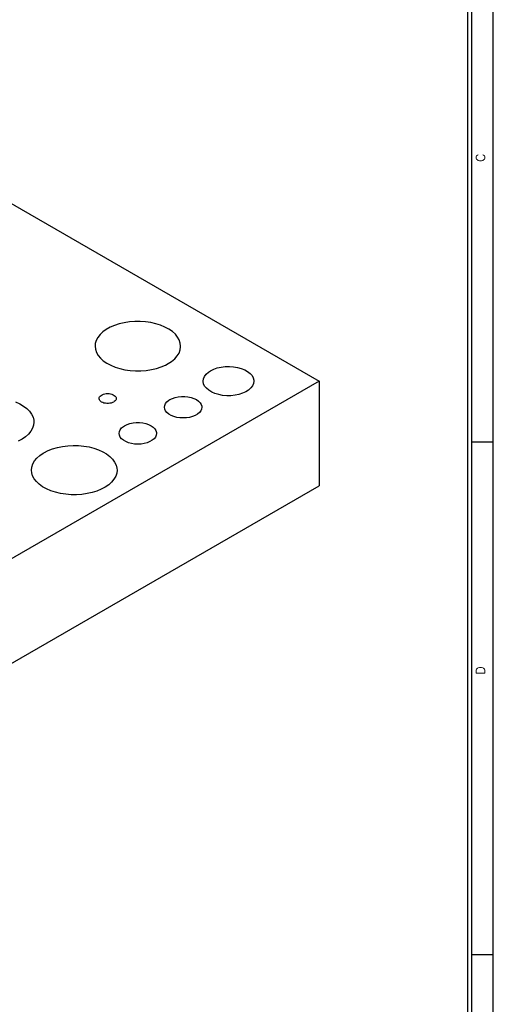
# Model space of a CAD drawing. Header units: inches. Extents: x 3 to 289, y 4 to 291.
# Tile 254 of 256: x 56 to 62, y 144 to 156. Entities that reach past the tile are written whole.
import ezdxf
from ezdxf.enums import TextEntityAlignment as Align

# ---------------------------------------------------------------- set-up
doc = ezdxf.new("R2010")
doc.units = ezdxf.units.IN
doc.header["$LTSCALE"] = 0.5
doc.header["$MEASUREMENT"] = 0
doc.layers.add('DIE', color=7, linetype='Continuous')
doc.layers.add('PLOTVIEW1', color=7, linetype='Continuous')
doc.styles.add('VERO5-RomanD', font='romand__.ttf')

msp = doc.modelspace()

# ---------------------------------------------------------------- linework, layer by layer
at = {"layer": 'DIE', "color": 9, "linetype": 'Continuous'}
for p, q in [((52.97, 155.532), (59.688, 151.654)), ((57.467, 152.346), (57.406, 152.336)), ((57.53, 152.351), (57.467, 152.346)), ((57.593, 152.351), (57.53, 152.351)), ((57.656, 152.347), (57.593, 152.351)), ((57.718, 152.338), (57.656, 152.347)), ((57.157, 152.229), (57.124, 152.198)), ((57.197, 152.257), (57.157, 152.229)), ((57.242, 152.283), (57.197, 152.257)), ((57.293, 152.304), (57.242, 152.283)), ((57.348, 152.322), (57.293, 152.304)), ((57.406, 152.336), (57.348, 152.322)), ((57.777, 152.325), (57.718, 152.338)), ((57.832, 152.307), (57.777, 152.325)), ((57.884, 152.286), (57.832, 152.307)), ((57.93, 152.261), (57.884, 152.286)), ((57.971, 152.233), (57.93, 152.261)), ((58.005, 152.202), (57.971, 152.233)), ((57.079, 152.129), (57.069, 152.093)), ((57.098, 152.164), (57.079, 152.129)), ((57.124, 152.198), (57.098, 152.164)), ((58.032, 152.169), (58.005, 152.202)), ((58.051, 152.135), (58.032, 152.169)), ((58.063, 152.099), (58.051, 152.135)), ((57.069, 152.093), (57.066, 152.062)), ((57.066, 152.062), (57.07, 152.026)), ((57.07, 152.026), (57.082, 151.99)), ((58.048, 151.982), (58.061, 152.018)), ((58.061, 152.018), (58.067, 152.055)), ((58.067, 152.062), (58.063, 152.099)), ((58.067, 152.055), (58.067, 152.062)), ((57.082, 151.99), (57.101, 151.955)), ((57.101, 151.955), (57.128, 151.922)), ((57.128, 151.922), (57.162, 151.891)), ((57.162, 151.891), (57.203, 151.863)), ((57.921, 151.858), (57.962, 151.885)), ((57.962, 151.885), (57.998, 151.916)), ((57.998, 151.916), (58.027, 151.948)), ((58.027, 151.948), (58.048, 151.982)), ((57.203, 151.863), (57.249, 151.839)), ((57.249, 151.839), (57.301, 151.817)), ((57.301, 151.817), (57.356, 151.8)), ((57.356, 151.8), (57.415, 151.787)), ((57.415, 151.787), (57.477, 151.778)), ((57.477, 151.778), (57.539, 151.774)), ((57.539, 151.774), (57.603, 151.774)), ((57.603, 151.774), (57.665, 151.779)), ((57.665, 151.779), (57.727, 151.788)), ((57.727, 151.788), (57.785, 151.802)), ((57.785, 151.802), (57.84, 151.82)), ((57.84, 151.82), (57.891, 151.842)), ((57.891, 151.842), (57.921, 151.858)), ((58.392, 151.759), (58.417, 151.775)), ((58.417, 151.775), (58.454, 151.793)), ((58.454, 151.793), (58.496, 151.808)), ((58.496, 151.808), (58.541, 151.818)), ((58.541, 151.818), (58.589, 151.824)), ((58.589, 151.824), (58.638, 151.825)), ((58.638, 151.825), (58.686, 151.822)), ((58.686, 151.822), (58.733, 151.814)), ((58.733, 151.814), (58.777, 151.802)), ((58.777, 151.802), (58.817, 151.786)), ((58.817, 151.786), (58.851, 151.766)), ((58.851, 151.766), (58.88, 151.744)), ((59.688, 151.654), (51.91, 147.163)), ((58.33, 151.654), (58.334, 151.682)), ((58.33, 151.65), (58.33, 151.654)), ((58.335, 151.622), (58.33, 151.65)), ((58.334, 151.682), (58.346, 151.709)), ((58.346, 151.709), (58.366, 151.735)), ((58.366, 151.735), (58.392, 151.759)), ((58.88, 151.744), (58.902, 151.719)), ((58.902, 151.719), (58.917, 151.692)), ((58.917, 151.692), (58.924, 151.664)), ((58.924, 151.654), (58.92, 151.626)), ((58.924, 151.664), (58.924, 151.654)), ((59.688, 151.654), (59.688, 150.429)), ((58.348, 151.595), (58.335, 151.622)), ((58.369, 151.57), (58.348, 151.595)), ((58.396, 151.546), (58.369, 151.57)), ((58.43, 151.526), (58.396, 151.546)), ((58.862, 151.549), (58.829, 151.529)), ((58.889, 151.573), (58.862, 151.549)), ((58.908, 151.599), (58.889, 151.573)), ((58.92, 151.626), (58.908, 151.599)), ((57.112, 151.45), (57.114, 151.46)), ((57.113, 151.445), (57.112, 151.45)), ((57.116, 151.435), (57.113, 151.445)), ((57.114, 151.46), (57.118, 151.47)), ((57.122, 151.425), (57.116, 151.435)), ((57.118, 151.47), (57.126, 151.479)), ((57.131, 151.417), (57.122, 151.425)), ((57.126, 151.479), (57.136, 151.487)), ((57.136, 151.487), (57.148, 151.494)), ((57.148, 151.494), (57.163, 151.5)), ((57.163, 151.5), (57.179, 151.504)), ((57.179, 151.504), (57.195, 151.507)), ((57.195, 151.507), (57.213, 151.508)), ((57.213, 151.508), (57.23, 151.507)), ((57.23, 151.507), (57.247, 151.504)), ((57.247, 151.504), (57.263, 151.5)), ((57.263, 151.5), (57.278, 151.494)), ((57.278, 151.494), (57.29, 151.487)), ((57.29, 151.487), (57.3, 151.479)), ((57.3, 151.421), (57.29, 151.413)), ((57.3, 151.479), (57.307, 151.47)), ((57.307, 151.43), (57.3, 151.421)), ((57.307, 151.47), (57.312, 151.46)), ((57.312, 151.44), (57.307, 151.43)), ((57.312, 151.46), (57.313, 151.45)), ((57.313, 151.45), (57.312, 151.44)), ((57.907, 151.411), (57.929, 151.429)), ((57.929, 151.429), (57.942, 151.437)), ((57.942, 151.437), (57.971, 151.451)), ((57.971, 151.451), (58.004, 151.462)), ((58.004, 151.462), (58.04, 151.47)), ((58.04, 151.47), (58.078, 151.474)), ((58.078, 151.474), (58.116, 151.474)), ((58.116, 151.474), (58.153, 151.47)), ((58.153, 151.47), (58.189, 151.462)), ((58.189, 151.462), (58.222, 151.451)), ((58.222, 151.451), (58.251, 151.437)), ((58.251, 151.437), (58.276, 151.42)), ((58.276, 151.42), (58.295, 151.401)), ((58.468, 151.509), (58.43, 151.526)), ((58.512, 151.496), (58.468, 151.509)), ((58.558, 151.487), (58.512, 151.496)), ((58.606, 151.483), (58.558, 151.487)), ((58.655, 151.483), (58.606, 151.483)), ((58.703, 151.488), (58.655, 151.483)), ((58.749, 151.498), (58.703, 151.488)), ((58.791, 151.511), (58.749, 151.498)), ((58.829, 151.529), (58.791, 151.511)), ((56.135, 151.411), (56.184, 151.388)), ((56.184, 151.388), (56.229, 151.362)), ((56.229, 151.362), (56.267, 151.333)), ((56.267, 151.333), (56.299, 151.302)), ((57.142, 151.409), (57.131, 151.417)), ((57.155, 151.402), (57.142, 151.409)), ((57.17, 151.397), (57.155, 151.402)), ((57.187, 151.394), (57.17, 151.397)), ((57.204, 151.392), (57.187, 151.394)), ((57.222, 151.392), (57.204, 151.392)), ((57.239, 151.394), (57.222, 151.392)), ((57.255, 151.397), (57.239, 151.394)), ((57.271, 151.402), (57.255, 151.397)), ((57.284, 151.409), (57.271, 151.402)), ((57.29, 151.413), (57.284, 151.409)), ((57.878, 151.348), (57.881, 151.37)), ((57.881, 151.326), (57.878, 151.348)), ((57.881, 151.37), (57.891, 151.391)), ((57.891, 151.305), (57.881, 151.326)), ((57.891, 151.391), (57.907, 151.411)), ((57.907, 151.285), (57.891, 151.305)), ((58.302, 151.305), (58.286, 151.285)), ((58.295, 151.401), (58.308, 151.381)), ((58.312, 151.326), (58.302, 151.305)), ((58.308, 151.381), (58.315, 151.359)), ((58.316, 151.348), (58.312, 151.326)), ((58.315, 151.359), (58.316, 151.348)), ((56.299, 151.302), (56.323, 151.268)), ((56.323, 151.268), (56.34, 151.233)), ((56.34, 151.233), (56.349, 151.196)), ((56.349, 151.196), (56.35, 151.173)), ((57.929, 151.267), (57.907, 151.285)), ((57.956, 151.251), (57.929, 151.267)), ((57.987, 151.239), (57.956, 151.251)), ((58.022, 151.229), (57.987, 151.239)), ((58.059, 151.224), (58.022, 151.229)), ((58.097, 151.222), (58.059, 151.224)), ((58.135, 151.224), (58.097, 151.222)), ((58.172, 151.229), (58.135, 151.224)), ((58.206, 151.239), (58.172, 151.229)), ((58.237, 151.251), (58.206, 151.239)), ((58.264, 151.267), (58.237, 151.251)), ((58.286, 151.285), (58.264, 151.267)), ((56.335, 151.101), (56.315, 151.066)), ((56.346, 151.137), (56.335, 151.101)), ((56.35, 151.173), (56.346, 151.137)), ((57.351, 151.064), (57.361, 151.085)), ((57.361, 151.085), (57.377, 151.105)), ((57.377, 151.105), (57.399, 151.123)), ((57.399, 151.123), (57.412, 151.131)), ((57.412, 151.131), (57.441, 151.145)), ((57.441, 151.145), (57.474, 151.156)), ((57.474, 151.156), (57.51, 151.164)), ((57.51, 151.164), (57.547, 151.168)), ((57.547, 151.168), (57.586, 151.168)), ((57.586, 151.168), (57.623, 151.164)), ((57.623, 151.164), (57.659, 151.156)), ((57.659, 151.156), (57.692, 151.145)), ((57.692, 151.145), (57.721, 151.131)), ((57.721, 151.131), (57.746, 151.114)), ((57.746, 151.114), (57.765, 151.095)), ((57.765, 151.095), (57.778, 151.074)), ((57.778, 151.074), (57.784, 151.053)), ((56.213, 150.975), (56.167, 150.95)), ((56.254, 151.003), (56.213, 150.975)), ((56.288, 151.033), (56.254, 151.003)), ((56.315, 151.066), (56.288, 151.033)), ((57.348, 151.042), (57.351, 151.064)), ((57.351, 151.02), (57.348, 151.042)), ((57.361, 150.999), (57.351, 151.02)), ((57.377, 150.979), (57.361, 150.999)), ((57.399, 150.961), (57.377, 150.979)), ((57.426, 150.945), (57.399, 150.961)), ((57.734, 150.961), (57.707, 150.945)), ((57.756, 150.979), (57.734, 150.961)), ((57.772, 150.999), (57.756, 150.979)), ((57.782, 151.02), (57.772, 150.999)), ((57.785, 151.042), (57.782, 151.02)), ((57.784, 151.053), (57.785, 151.042)), ((56.516, 150.84), (56.568, 150.861)), ((56.568, 150.861), (56.625, 150.877)), ((56.625, 150.877), (56.684, 150.89)), ((56.684, 150.89), (56.746, 150.898)), ((56.746, 150.898), (56.809, 150.901)), ((56.809, 150.901), (56.872, 150.9)), ((56.872, 150.9), (56.934, 150.894)), ((56.934, 150.894), (56.995, 150.883)), ((56.995, 150.883), (57.053, 150.868)), ((57.053, 150.868), (57.107, 150.85)), ((57.107, 150.85), (57.157, 150.827)), ((57.457, 150.932), (57.426, 150.945)), ((57.492, 150.923), (57.457, 150.932)), ((57.528, 150.917), (57.492, 150.923)), ((57.566, 150.915), (57.528, 150.917)), ((57.604, 150.917), (57.566, 150.915)), ((57.641, 150.923), (57.604, 150.917)), ((57.676, 150.932), (57.641, 150.923)), ((57.707, 150.945), (57.676, 150.932)), ((56.357, 150.719), (56.384, 150.752)), ((56.384, 150.752), (56.418, 150.783)), ((56.418, 150.783), (56.459, 150.811)), ((56.459, 150.811), (56.468, 150.816)), ((56.468, 150.816), (56.516, 150.84)), ((57.157, 150.827), (57.201, 150.801)), ((57.201, 150.801), (57.239, 150.772)), ((57.239, 150.772), (57.271, 150.74)), ((57.271, 150.74), (57.295, 150.706)), ((56.322, 150.612), (56.326, 150.648)), ((56.325, 150.581), (56.322, 150.612)), ((56.326, 150.648), (56.338, 150.684)), ((56.338, 150.684), (56.357, 150.719)), ((57.295, 150.706), (57.312, 150.671)), ((57.312, 150.671), (57.321, 150.635)), ((57.323, 150.612), (57.319, 150.576)), ((57.321, 150.635), (57.323, 150.612)), ((56.335, 150.545), (56.325, 150.581)), ((56.354, 150.51), (56.335, 150.545)), ((56.38, 150.477), (56.354, 150.51)), ((57.287, 150.505), (57.26, 150.472)), ((57.307, 150.54), (57.287, 150.505)), ((57.319, 150.576), (57.307, 150.54)), ((51.91, 145.939), (59.688, 150.429)), ((56.413, 150.446), (56.38, 150.477)), ((56.452, 150.417), (56.413, 150.446)), ((56.498, 150.392), (56.452, 150.417)), ((56.548, 150.37), (56.498, 150.392)), ((57.139, 150.388), (57.088, 150.367)), ((57.185, 150.413), (57.139, 150.388)), ((57.226, 150.441), (57.185, 150.413)), ((57.26, 150.472), (57.226, 150.441)), ((56.603, 150.352), (56.548, 150.37)), ((56.662, 150.338), (56.603, 150.352)), ((56.723, 150.329), (56.662, 150.338)), ((56.786, 150.324), (56.723, 150.329)), ((56.849, 150.323), (56.786, 150.324)), ((56.912, 150.328), (56.849, 150.323)), ((56.973, 150.337), (56.912, 150.328)), ((57.032, 150.35), (56.973, 150.337)), ((57.088, 150.367), (57.032, 150.35))]:
    msp.add_line(p, q, dxfattribs=at)
at = {"layer": 'PLOTVIEW1', "color": 97, "linetype": 'Continuous'}
for p, q in [((61.425, 133.94), (61.425, 167.94)), ((61.475, 133.94), (61.475, 167.94)), ((61.725, 133.94), (61.725, 167.94)), ((61.725, 150.94), (61.475, 150.94)), ((61.725, 144.94), (61.475, 144.94))]:
    msp.add_line(p, q, dxfattribs=at)

# ---------------------------------------------------------------- texts
at = {"layer": 'PLOTVIEW1', "color": 56, "linetype": 'Continuous', "style": 'VERO5-RomanD', "width": 0.998855}
for s, p, p2 in [('C', (61.625, 154.218), (61.625, 154.317)), ('D', (61.625, 148.218), (61.625, 148.317))]:
    msp.add_text(s, height=0.1, rotation=90, dxfattribs=at).set_placement(p, p2, align=Align.FIT)

doc.saveas('drawing.dxf')
